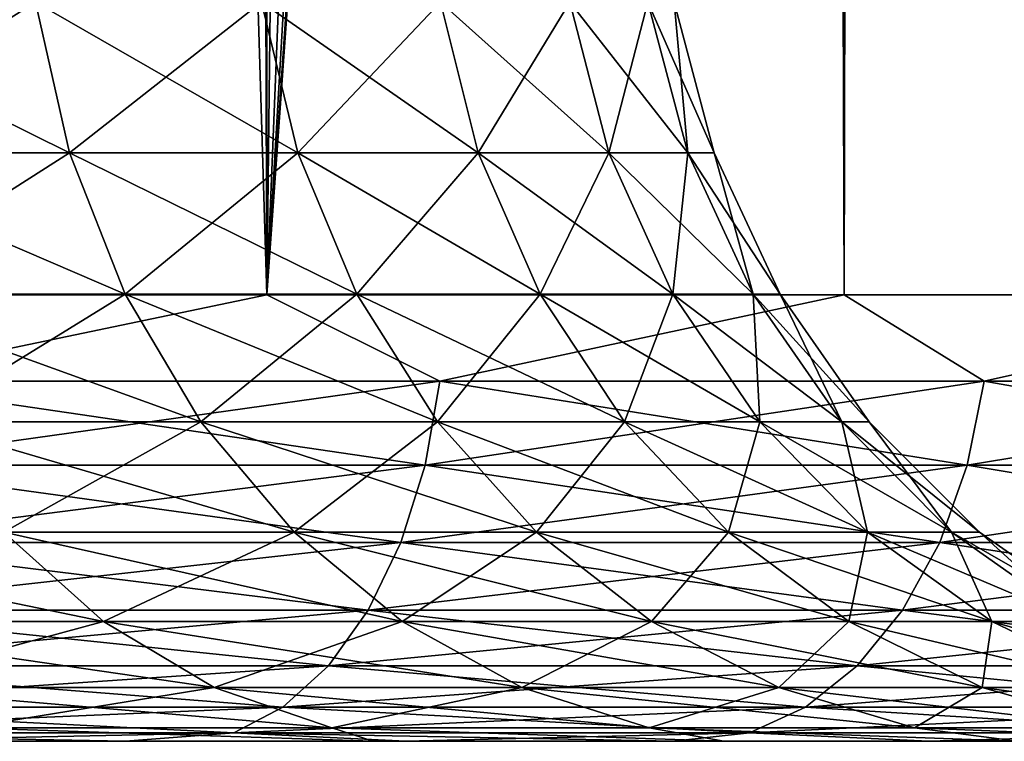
# Model space of a CAD drawing. Extents: x -265 to 265, y 0 to 427.
# Tile 27 of 256: x -242.14 to -239.93, y 0 to 1.62. Entities that reach past the tile are written whole.
import ezdxf

# ---------------------------------------------------------------- set-up
doc = ezdxf.new("R2010")
doc.units = 0
doc.header["$LTSCALE"] = 65.185185
for name, color, linetype in [('33', 7, 'CONTINUOUS'), ('35', 7, 'CONTINUOUS'), ('36', 7, 'CONTINUOUS'), ('37', 7, 'CONTINUOUS'), ('38', 7, 'CONTINUOUS'), ('62', 7, 'CONTINUOUS'), ('63', 7, 'CONTINUOUS')]:
    doc.layers.add(name, color=color, linetype=linetype)

msp = doc.modelspace()

# ---------------------------------------------------------------- linework, layer by layer
at = {"layer": '33', "color": 7, "linetype": 'CONTINUOUS'}
for points in [[(-241.8986, 0, 11.4178), (-242.5515, 0, 11.8541), (-242.2454, 0, 8.2193), (-241.8986, 0, 11.4178)], [(-242.5515, 0, -11.8541), (-241.8986, 0, -11.4178), (-242.2454, 0, -8.2193), (-242.5515, 0, -11.8541)], [(-241.3437, 0, 7.2635), (-241.8986, 0, 11.4178), (-242.2454, 0, 8.2193), (-241.3437, 0, 7.2635)], [(-242.2454, 0, -8.2193), (-241.8986, 0, -11.4178), (-241.3437, 0, -7.2635), (-242.2454, 0, -8.2193)], [(-241.2711, 0, 10.9456), (-241.8986, 0, 11.4178), (-241.3437, 0, 7.2635), (-241.2711, 0, 10.9456)], [(-241.8986, 0, -11.4178), (-241.2711, 0, -10.9456), (-241.3437, 0, -7.2635), (-241.8986, 0, -11.4178)], [(-240.559, 0, 6.2094), (-241.2711, 0, 10.9456), (-241.3437, 0, 7.2635), (-240.559, 0, 6.2094)], [(-241.2711, 0, -10.9456), (-240.6711, 0, -10.439), (-241.3437, 0, -7.2635), (-241.2711, 0, -10.9456)], [(-241.3437, 0, -7.2635), (-240.6711, 0, -10.439), (-240.559, 0, -6.2094), (-241.3437, 0, -7.2635)], [(-240.6711, 0, 10.439), (-241.2711, 0, 10.9456), (-240.559, 0, 6.2094), (-240.6711, 0, 10.439)], [(-240.1005, 0, 9.8995), (-240.6711, 0, 10.439), (-240.559, 0, 6.2094), (-240.1005, 0, 9.8995)], [(-240.6711, 0, -10.439), (-240.1005, 0, -9.8995), (-240.559, 0, -6.2094), (-240.6711, 0, -10.439)], [(-239.9019, 0, 5.0714), (-240.1005, 0, 9.8995), (-240.559, 0, 6.2094), (-239.9019, 0, 5.0714)], [(-240.559, 0, -6.2094), (-240.1005, 0, -9.8995), (-239.9019, 0, -5.0714), (-240.559, 0, -6.2094)], [(-239.561, 0, 9.3288), (-240.1005, 0, 9.8995), (-239.9019, 0, 5.0714), (-239.561, 0, 9.3288)], [(-240.1005, 0, -9.8995), (-239.561, 0, -9.3288), (-239.9019, 0, -5.0714), (-240.1005, 0, -9.8995)]]:
    msp.add_3dface(points, dxfattribs=at)
at = {"layer": '35', "color": 7, "linetype": 'CONTINUOUS'}
for points in [[(-242.9739, 1, 13.2527), (-241.5822, 1, 12.4153), (-242.9739, 419, 13.2527), (-242.9739, 1, 13.2527)], [(-242.9739, 419, 13.2527), (-241.5822, 1, 12.4153), (-241.5822, 419, 12.4153), (-242.9739, 419, 13.2527)], [(-241.5822, 1, 12.4153), (-240.2892, 1, 11.4324), (-241.5822, 419, 12.4153), (-241.5822, 1, 12.4153)], [(-241.5822, 419, 12.4153), (-240.2892, 1, 11.4324), (-240.2892, 419, 11.4324), (-241.5822, 419, 12.4153)], [(-240.2892, 1, 11.4324), (-239.1101, 1, 10.3155), (-240.2892, 419, 11.4324), (-240.2892, 1, 11.4324)], [(-240.2892, 419, 11.4324), (-239.1101, 1, 10.3155), (-239.1101, 419, 10.3155), (-240.2892, 419, 11.4324)]]:
    msp.add_3dface(points, dxfattribs=at)
at = {"layer": '36', "color": 7, "linetype": 'CONTINUOUS'}
for points in [[(-239.1101, 419, -10.3155), (-239.1101, 1, -10.3155), (-240.25, 20, -11.399), (-239.1101, 419, -10.3155)], [(-240.25, 20, -11.399), (-240.2892, 1, -11.4324), (-240.2912, 19.1048, -11.4341), (-240.25, 20, -11.399)], [(-240.2892, 1, -11.4324), (-240.25, 20, -11.399), (-239.1101, 1, -10.3155), (-240.2892, 1, -11.4324)], [(-240.2892, 1, -11.4324), (-241.5822, 1, -12.4153), (-240.2912, 19.1048, -11.4341), (-240.2892, 1, -11.4324)], [(-240.2912, 19.1048, -11.4341), (-241.5822, 1, -12.4153), (-240.4178, 18.199, -11.5404), (-240.2912, 19.1048, -11.4341)], [(-240.4178, 18.199, -11.5404), (-241.5822, 1, -12.4153), (-240.6385, 17.275, -11.7202), (-240.4178, 18.199, -11.5404)], [(-240.6385, 17.275, -11.7202), (-241.5822, 1, -12.4153), (-240.9666, 16.3313, -11.9749), (-240.6385, 17.275, -11.7202)], [(-240.9666, 16.3313, -11.9749), (-241.5822, 1, -12.4153), (-241.4151, 15.3781, -12.3004), (-240.9666, 16.3313, -11.9749)], [(-241.4151, 15.3781, -12.3004), (-241.5822, 1, -12.4153), (-241.9903, 14.4406, -12.6824), (-241.4151, 15.3781, -12.3004)], [(-241.5822, 1, -12.4153), (-242.9739, 1, -13.2527), (-241.9903, 14.4406, -12.6824), (-241.5822, 1, -12.4153)], [(-241.9903, 14.4406, -12.6824), (-242.9739, 1, -13.2527), (-242.6833, 13.5557, -13.0945), (-241.9903, 14.4406, -12.6824)]]:
    msp.add_3dface(points, dxfattribs=at)
at = {"layer": '37', "color": 7, "linetype": 'CONTINUOUS'}
for points in [[(-241.5822, 1, 12.4153), (-242.9739, 1, 13.2527), (-242.5095, 0.8061, 12.9739), (-241.5822, 1, 12.4153)], [(-241.5822, 1, 12.4153), (-242.5095, 0.8061, 12.9739), (-241.1944, 0.8061, 12.1199), (-241.5822, 1, 12.4153)], [(-240.2892, 1, 11.4324), (-241.5822, 1, 12.4153), (-241.1944, 0.8061, 12.1199), (-240.2892, 1, 11.4324)], [(-240.2892, 1, 11.4324), (-241.1944, 0.8061, 12.1199), (-239.9757, 0.8061, 11.1331), (-240.2892, 1, 11.4324)], [(-239.1101, 1, 10.3155), (-240.2892, 1, 11.4324), (-239.9757, 0.8061, 11.1331), (-239.1101, 1, 10.3155)], [(-239.1101, 1, 10.3155), (-239.9757, 0.8061, 11.1331), (-238.8669, 0.8061, 10.0243), (-239.1101, 1, 10.3155)], [(-242.5379, 0.6182, 12.9248), (-241.2277, 0.6182, 12.074), (-242.5095, 0.8061, 12.9739), (-242.5379, 0.6182, 12.9248)], [(-242.5095, 0.8061, 12.9739), (-241.2277, 0.6182, 12.074), (-241.1944, 0.8061, 12.1199), (-242.5095, 0.8061, 12.9739)], [(-241.2277, 0.6182, 12.074), (-240.0137, 0.6182, 11.0909), (-241.1944, 0.8061, 12.1199), (-241.2277, 0.6182, 12.074)], [(-241.1944, 0.8061, 12.1199), (-240.0137, 0.6182, 11.0909), (-239.9757, 0.8061, 11.1331), (-241.1944, 0.8061, 12.1199)], [(-240.0137, 0.6182, 11.0909), (-238.9091, 0.6182, 9.9863), (-239.9757, 0.8061, 11.1331), (-240.0137, 0.6182, 11.0909)], [(-239.9757, 0.8061, 11.1331), (-238.9091, 0.6182, 9.9863), (-238.8669, 0.8061, 10.0243), (-239.9757, 0.8061, 11.1331)], [(-242.584, 0.4451, 12.8448), (-241.282, 0.4451, 11.9993), (-242.5379, 0.6182, 12.9248), (-242.584, 0.4451, 12.8448)], [(-242.5379, 0.6182, 12.9248), (-241.282, 0.4451, 11.9993), (-241.2277, 0.6182, 12.074), (-242.5379, 0.6182, 12.9248)], [(-241.282, 0.4451, 11.9993), (-240.0755, 0.4451, 11.0223), (-241.2277, 0.6182, 12.074), (-241.282, 0.4451, 11.9993)], [(-241.2277, 0.6182, 12.074), (-240.0755, 0.4451, 11.0223), (-240.0137, 0.6182, 11.0909), (-241.2277, 0.6182, 12.074)], [(-240.0755, 0.4451, 11.0223), (-238.9777, 0.4451, 9.9245), (-240.0137, 0.6182, 11.0909), (-240.0755, 0.4451, 11.0223)], [(-240.0137, 0.6182, 11.0909), (-238.9777, 0.4451, 9.9245), (-238.9091, 0.6182, 9.9863), (-240.0137, 0.6182, 11.0909)], [(-242.6462, 0.2933, 12.7371), (-241.3551, 0.2933, 11.8986), (-242.584, 0.4451, 12.8448), (-242.6462, 0.2933, 12.7371)], [(-242.584, 0.4451, 12.8448), (-241.3551, 0.2933, 11.8986), (-241.282, 0.4451, 11.9993), (-242.584, 0.4451, 12.8448)], [(-241.3551, 0.2933, 11.8986), (-240.1587, 0.2933, 10.9298), (-241.282, 0.4451, 11.9993), (-241.3551, 0.2933, 11.8986)], [(-241.282, 0.4451, 11.9993), (-240.1587, 0.2933, 10.9298), (-240.0755, 0.4451, 11.0223), (-241.282, 0.4451, 11.9993)], [(-240.1587, 0.2933, 10.9298), (-239.0702, 0.2933, 9.8413), (-240.0755, 0.4451, 11.0223), (-240.1587, 0.2933, 10.9298)], [(-240.0755, 0.4451, 11.0223), (-239.0702, 0.2933, 9.8413), (-238.9777, 0.4451, 9.9245), (-240.0755, 0.4451, 11.0223)], [(-242.7221, 0.1687, 12.6058), (-241.4443, 0.1687, 11.776), (-242.6462, 0.2933, 12.7371), (-242.7221, 0.1687, 12.6058)], [(-242.6462, 0.2933, 12.7371), (-241.4443, 0.1687, 11.776), (-241.3551, 0.2933, 11.8986), (-242.6462, 0.2933, 12.7371)], [(-241.4443, 0.1687, 11.776), (-240.2602, 0.1687, 10.8171), (-241.3551, 0.2933, 11.8986), (-241.4443, 0.1687, 11.776)], [(-241.3551, 0.2933, 11.8986), (-240.2602, 0.1687, 10.8171), (-240.1587, 0.2933, 10.9298), (-241.3551, 0.2933, 11.8986)], [(-240.2602, 0.1687, 10.8171), (-239.1829, 0.1687, 9.7398), (-240.1587, 0.2933, 10.9298), (-240.2602, 0.1687, 10.8171)], [(-240.1587, 0.2933, 10.9298), (-239.1829, 0.1687, 9.7398), (-239.0702, 0.2933, 9.8413), (-240.1587, 0.2933, 10.9298)], [(-242.8086, 0.0762, 12.4559), (-241.546, 0.0762, 11.636), (-242.7221, 0.1687, 12.6058), (-242.8086, 0.0762, 12.4559)], [(-242.7221, 0.1687, 12.6058), (-241.546, 0.0762, 11.636), (-241.4443, 0.1687, 11.776), (-242.7221, 0.1687, 12.6058)], [(-241.546, 0.0762, 11.636), (-240.376, 0.0762, 10.6886), (-241.4443, 0.1687, 11.776), (-241.546, 0.0762, 11.636)], [(-241.4443, 0.1687, 11.776), (-240.376, 0.0762, 10.6886), (-240.2602, 0.1687, 10.8171), (-241.4443, 0.1687, 11.776)], [(-240.376, 0.0762, 10.6886), (-239.3114, 0.0762, 9.624), (-240.2602, 0.1687, 10.8171), (-240.376, 0.0762, 10.6886)], [(-240.2602, 0.1687, 10.8171), (-239.3114, 0.0762, 9.624), (-239.1829, 0.1687, 9.7398), (-240.2602, 0.1687, 10.8171)], [(-242.9025, 0.0192, 12.2933), (-241.6563, 0.0192, 11.4841), (-242.8086, 0.0762, 12.4559), (-242.9025, 0.0192, 12.2933)], [(-242.8086, 0.0762, 12.4559), (-241.6563, 0.0192, 11.4841), (-241.546, 0.0762, 11.636), (-242.8086, 0.0762, 12.4559)], [(-241.6563, 0.0192, 11.4841), (-240.5016, 0.0192, 10.549), (-241.546, 0.0762, 11.636), (-241.6563, 0.0192, 11.4841)], [(-241.546, 0.0762, 11.636), (-240.5016, 0.0192, 10.549), (-240.376, 0.0762, 10.6886), (-241.546, 0.0762, 11.636)], [(-240.5016, 0.0192, 10.549), (-239.451, 0.0192, 9.4984), (-240.376, 0.0762, 10.6886), (-240.5016, 0.0192, 10.549)], [(-240.376, 0.0762, 10.6886), (-239.451, 0.0192, 9.4984), (-239.3114, 0.0762, 9.624), (-240.376, 0.0762, 10.6886)], [(-242.5515, 0, 11.8541), (-241.8986, 0, 11.4178), (-242.9025, 0.0192, 12.2933), (-242.5515, 0, 11.8541)], [(-242.9025, 0.0192, 12.2933), (-241.8986, 0, 11.4178), (-241.6563, 0.0192, 11.4841), (-242.9025, 0.0192, 12.2933)], [(-241.8986, 0, 11.4178), (-241.2711, 0, 10.9456), (-241.6563, 0.0192, 11.4841), (-241.8986, 0, 11.4178)], [(-241.2711, 0, 10.9456), (-240.6711, 0, 10.439), (-241.6563, 0.0192, 11.4841), (-241.2711, 0, 10.9456)], [(-241.6563, 0.0192, 11.4841), (-240.6711, 0, 10.439), (-240.5016, 0.0192, 10.549), (-241.6563, 0.0192, 11.4841)], [(-240.6711, 0, 10.439), (-240.1005, 0, 9.8995), (-240.5016, 0.0192, 10.549), (-240.6711, 0, 10.439)], [(-240.5016, 0.0192, 10.549), (-240.1005, 0, 9.8995), (-239.451, 0.0192, 9.4984), (-240.5016, 0.0192, 10.549)], [(-240.1005, 0, 9.8995), (-239.561, 0, 9.3288), (-239.451, 0.0192, 9.4984), (-240.1005, 0, 9.8995)]]:
    msp.add_3dface(points, dxfattribs=at)
at = {"layer": '38', "color": 7, "linetype": 'CONTINUOUS'}
for points in [[(-242.9739, 1, -13.2527), (-241.5822, 1, -12.4153), (-242.5095, 0.8061, -12.9739), (-242.9739, 1, -13.2527)], [(-241.5822, 1, -12.4153), (-241.1944, 0.8061, -12.1199), (-242.5095, 0.8061, -12.9739), (-241.5822, 1, -12.4153)], [(-241.5822, 1, -12.4153), (-240.2892, 1, -11.4324), (-241.1944, 0.8061, -12.1199), (-241.5822, 1, -12.4153)], [(-240.2892, 1, -11.4324), (-239.9757, 0.8061, -11.1331), (-241.1944, 0.8061, -12.1199), (-240.2892, 1, -11.4324)], [(-240.2892, 1, -11.4324), (-239.1101, 1, -10.3155), (-239.9757, 0.8061, -11.1331), (-240.2892, 1, -11.4324)], [(-239.1101, 1, -10.3155), (-238.8669, 0.8061, -10.0243), (-239.9757, 0.8061, -11.1331), (-239.1101, 1, -10.3155)], [(-241.2277, 0.6182, -12.074), (-242.5379, 0.6182, -12.9248), (-241.1944, 0.8061, -12.1199), (-241.2277, 0.6182, -12.074)], [(-241.1944, 0.8061, -12.1199), (-242.5379, 0.6182, -12.9248), (-242.5095, 0.8061, -12.9739), (-241.1944, 0.8061, -12.1199)], [(-240.0137, 0.6182, -11.0909), (-241.2277, 0.6182, -12.074), (-239.9757, 0.8061, -11.1331), (-240.0137, 0.6182, -11.0909)], [(-239.9757, 0.8061, -11.1331), (-241.2277, 0.6182, -12.074), (-241.1944, 0.8061, -12.1199), (-239.9757, 0.8061, -11.1331)], [(-238.9091, 0.6182, -9.9863), (-240.0137, 0.6182, -11.0909), (-238.8669, 0.8061, -10.0243), (-238.9091, 0.6182, -9.9863)], [(-238.8669, 0.8061, -10.0243), (-240.0137, 0.6182, -11.0909), (-239.9757, 0.8061, -11.1331), (-238.8669, 0.8061, -10.0243)], [(-241.282, 0.4451, -11.9993), (-242.584, 0.4451, -12.8448), (-241.2277, 0.6182, -12.074), (-241.282, 0.4451, -11.9993)], [(-241.2277, 0.6182, -12.074), (-242.584, 0.4451, -12.8448), (-242.5379, 0.6182, -12.9248), (-241.2277, 0.6182, -12.074)], [(-240.0755, 0.4451, -11.0223), (-241.282, 0.4451, -11.9993), (-240.0137, 0.6182, -11.0909), (-240.0755, 0.4451, -11.0223)], [(-240.0137, 0.6182, -11.0909), (-241.282, 0.4451, -11.9993), (-241.2277, 0.6182, -12.074), (-240.0137, 0.6182, -11.0909)], [(-238.9777, 0.4451, -9.9245), (-240.0755, 0.4451, -11.0223), (-238.9091, 0.6182, -9.9863), (-238.9777, 0.4451, -9.9245)], [(-238.9091, 0.6182, -9.9863), (-240.0755, 0.4451, -11.0223), (-240.0137, 0.6182, -11.0909), (-238.9091, 0.6182, -9.9863)], [(-241.3551, 0.2933, -11.8986), (-242.6462, 0.2933, -12.7371), (-241.282, 0.4451, -11.9993), (-241.3551, 0.2933, -11.8986)], [(-241.282, 0.4451, -11.9993), (-242.6462, 0.2933, -12.7371), (-242.584, 0.4451, -12.8448), (-241.282, 0.4451, -11.9993)], [(-240.1587, 0.2933, -10.9298), (-241.3551, 0.2933, -11.8986), (-240.0755, 0.4451, -11.0223), (-240.1587, 0.2933, -10.9298)], [(-240.0755, 0.4451, -11.0223), (-241.3551, 0.2933, -11.8986), (-241.282, 0.4451, -11.9993), (-240.0755, 0.4451, -11.0223)], [(-239.0702, 0.2933, -9.8413), (-240.1587, 0.2933, -10.9298), (-238.9777, 0.4451, -9.9245), (-239.0702, 0.2933, -9.8413)], [(-238.9777, 0.4451, -9.9245), (-240.1587, 0.2933, -10.9298), (-240.0755, 0.4451, -11.0223), (-238.9777, 0.4451, -9.9245)], [(-241.4443, 0.1687, -11.776), (-242.7221, 0.1687, -12.6058), (-241.3551, 0.2933, -11.8986), (-241.4443, 0.1687, -11.776)], [(-241.3551, 0.2933, -11.8986), (-242.7221, 0.1687, -12.6058), (-242.6462, 0.2933, -12.7371), (-241.3551, 0.2933, -11.8986)], [(-240.2602, 0.1687, -10.8171), (-241.4443, 0.1687, -11.776), (-240.1587, 0.2933, -10.9298), (-240.2602, 0.1687, -10.8171)], [(-240.1587, 0.2933, -10.9298), (-241.4443, 0.1687, -11.776), (-241.3551, 0.2933, -11.8986), (-240.1587, 0.2933, -10.9298)], [(-239.1829, 0.1687, -9.7398), (-240.2602, 0.1687, -10.8171), (-239.0702, 0.2933, -9.8413), (-239.1829, 0.1687, -9.7398)], [(-239.0702, 0.2933, -9.8413), (-240.2602, 0.1687, -10.8171), (-240.1587, 0.2933, -10.9298), (-239.0702, 0.2933, -9.8413)], [(-241.546, 0.0762, -11.636), (-242.8086, 0.0762, -12.4559), (-241.4443, 0.1687, -11.776), (-241.546, 0.0762, -11.636)], [(-241.4443, 0.1687, -11.776), (-242.8086, 0.0762, -12.4559), (-242.7221, 0.1687, -12.6058), (-241.4443, 0.1687, -11.776)], [(-240.376, 0.0762, -10.6886), (-241.546, 0.0762, -11.636), (-240.2602, 0.1687, -10.8171), (-240.376, 0.0762, -10.6886)], [(-240.2602, 0.1687, -10.8171), (-241.546, 0.0762, -11.636), (-241.4443, 0.1687, -11.776), (-240.2602, 0.1687, -10.8171)], [(-239.3114, 0.0762, -9.624), (-240.376, 0.0762, -10.6886), (-239.1829, 0.1687, -9.7398), (-239.3114, 0.0762, -9.624)], [(-239.1829, 0.1687, -9.7398), (-240.376, 0.0762, -10.6886), (-240.2602, 0.1687, -10.8171), (-239.1829, 0.1687, -9.7398)], [(-241.6563, 0.0192, -11.4841), (-242.9025, 0.0192, -12.2933), (-241.546, 0.0762, -11.636), (-241.6563, 0.0192, -11.4841)], [(-241.546, 0.0762, -11.636), (-242.9025, 0.0192, -12.2933), (-242.8086, 0.0762, -12.4559), (-241.546, 0.0762, -11.636)], [(-240.5016, 0.0192, -10.549), (-241.6563, 0.0192, -11.4841), (-240.376, 0.0762, -10.6886), (-240.5016, 0.0192, -10.549)], [(-240.376, 0.0762, -10.6886), (-241.6563, 0.0192, -11.4841), (-241.546, 0.0762, -11.636), (-240.376, 0.0762, -10.6886)], [(-239.451, 0.0192, -9.4984), (-240.5016, 0.0192, -10.549), (-239.3114, 0.0762, -9.624), (-239.451, 0.0192, -9.4984)], [(-239.3114, 0.0762, -9.624), (-240.5016, 0.0192, -10.549), (-240.376, 0.0762, -10.6886), (-239.3114, 0.0762, -9.624)], [(-241.6563, 0.0192, -11.4841), (-242.5515, 0, -11.8541), (-242.9025, 0.0192, -12.2933), (-241.6563, 0.0192, -11.4841)], [(-241.8986, 0, -11.4178), (-242.5515, 0, -11.8541), (-241.6563, 0.0192, -11.4841), (-241.8986, 0, -11.4178)], [(-241.2711, 0, -10.9456), (-241.8986, 0, -11.4178), (-241.6563, 0.0192, -11.4841), (-241.2711, 0, -10.9456)], [(-240.5016, 0.0192, -10.549), (-241.2711, 0, -10.9456), (-241.6563, 0.0192, -11.4841), (-240.5016, 0.0192, -10.549)], [(-240.6711, 0, -10.439), (-241.2711, 0, -10.9456), (-240.5016, 0.0192, -10.549), (-240.6711, 0, -10.439)], [(-240.1005, 0, -9.8995), (-240.6711, 0, -10.439), (-240.5016, 0.0192, -10.549), (-240.1005, 0, -9.8995)], [(-239.451, 0.0192, -9.4984), (-240.1005, 0, -9.8995), (-240.5016, 0.0192, -10.549), (-239.451, 0.0192, -9.4984)], [(-239.561, 0, -9.3288), (-240.1005, 0, -9.8995), (-239.451, 0.0192, -9.4984), (-239.561, 0, -9.3288)]]:
    msp.add_3dface(points, dxfattribs=at)
at = {"layer": '62', "color": 7, "linetype": 'CONTINUOUS'}
for points in [[(-242.6352, 1.3179, -5.8732), (-242.0239, 1.3179, -5.0117), (-242.7055, 1.6551, -5.8171), (-242.6352, 1.3179, -5.8732)], [(-242.7055, 1.6551, -5.8171), (-242.0239, 1.3179, -5.0117), (-242.1001, 1.6551, -4.9638), (-242.7055, 1.6551, -5.8171)], [(-242.0239, 1.3179, -5.0117), (-241.513, 1.3179, -4.0871), (-242.1001, 1.6551, -4.9638), (-242.0239, 1.3179, -5.0117)], [(-242.1001, 1.6551, -4.9638), (-241.513, 1.3179, -4.0871), (-241.594, 1.6551, -4.0481), (-242.1001, 1.6551, -4.9638)], [(-241.513, 1.3179, -4.0871), (-241.1087, 1.3179, -3.1112), (-241.594, 1.6551, -4.0481), (-241.513, 1.3179, -4.0871)], [(-241.594, 1.6551, -4.0481), (-241.1087, 1.3179, -3.1112), (-241.1936, 1.6551, -3.0815), (-241.594, 1.6551, -4.0481)], [(-241.1087, 1.3179, -3.1112), (-240.8163, 1.3179, -2.0961), (-241.1936, 1.6551, -3.0815), (-241.1087, 1.3179, -3.1112)], [(-241.1936, 1.6551, -3.0815), (-240.8163, 1.3179, -2.0961), (-240.904, 1.6551, -2.0761), (-241.1936, 1.6551, -3.0815)], [(-240.8163, 1.3179, -2.0961), (-240.6393, 1.3179, -1.0547), (-240.904, 1.6551, -2.0761), (-240.8163, 1.3179, -2.0961)], [(-240.904, 1.6551, -2.0761), (-240.6393, 1.3179, -1.0547), (-240.7287, 1.6551, -1.0446), (-240.904, 1.6551, -2.0761)], [(-240.6393, 1.3179, -1.0547), (-240.5801, 1.3179), (-240.7287, 1.6551, -1.0446), (-240.6393, 1.3179, -1.0547)], [(-240.7287, 1.6551, -1.0446), (-240.5801, 1.3179), (-240.67, 1.6551), (-240.7287, 1.6551, -1.0446)], [(-242.5202, 1.0015, -5.965), (-241.8993, 1.0015, -5.09), (-242.6352, 1.3179, -5.8732), (-242.5202, 1.0015, -5.965)], [(-242.6352, 1.3179, -5.8732), (-241.8993, 1.0015, -5.09), (-242.0239, 1.3179, -5.0117), (-242.6352, 1.3179, -5.8732)], [(-241.8993, 1.0015, -5.09), (-241.3804, 1.0015, -4.151), (-242.0239, 1.3179, -5.0117), (-241.8993, 1.0015, -5.09)], [(-242.0239, 1.3179, -5.0117), (-241.3804, 1.0015, -4.151), (-241.513, 1.3179, -4.0871), (-242.0239, 1.3179, -5.0117)], [(-241.3804, 1.0015, -4.151), (-240.9698, 1.0015, -3.1598), (-241.513, 1.3179, -4.0871), (-241.3804, 1.0015, -4.151)], [(-241.513, 1.3179, -4.0871), (-240.9698, 1.0015, -3.1598), (-241.1087, 1.3179, -3.1112), (-241.513, 1.3179, -4.0871)], [(-240.9698, 1.0015, -3.1598), (-240.6728, 1.0015, -2.1289), (-241.1087, 1.3179, -3.1112), (-240.9698, 1.0015, -3.1598)], [(-241.1087, 1.3179, -3.1112), (-240.6728, 1.0015, -2.1289), (-240.8163, 1.3179, -2.0961), (-241.1087, 1.3179, -3.1112)], [(-240.6728, 1.0015, -2.1289), (-240.4931, 1.0015, -1.0712), (-240.8163, 1.3179, -2.0961), (-240.6728, 1.0015, -2.1289)], [(-240.8163, 1.3179, -2.0961), (-240.4931, 1.0015, -1.0712), (-240.6393, 1.3179, -1.0547), (-240.8163, 1.3179, -2.0961)], [(-240.4931, 1.0015, -1.0712), (-240.4329, 1.0015), (-240.6393, 1.3179, -1.0547), (-240.4931, 1.0015, -1.0712)], [(-240.6393, 1.3179, -1.0547), (-240.4329, 1.0015), (-240.5801, 1.3179), (-240.6393, 1.3179, -1.0547)], [(-242.3638, 0.7155, -6.0896), (-241.73, 0.7155, -5.1964), (-242.5202, 1.0015, -5.965), (-242.3638, 0.7155, -6.0896)], [(-242.5202, 1.0015, -5.965), (-241.73, 0.7155, -5.1964), (-241.8993, 1.0015, -5.09), (-242.5202, 1.0015, -5.965)], [(-241.73, 0.7155, -5.1964), (-241.2002, 0.7155, -4.2377), (-241.8993, 1.0015, -5.09), (-241.73, 0.7155, -5.1964)], [(-241.8993, 1.0015, -5.09), (-241.2002, 0.7155, -4.2377), (-241.3804, 1.0015, -4.151), (-241.8993, 1.0015, -5.09)], [(-241.2002, 0.7155, -4.2377), (-240.7811, 0.7155, -3.2258), (-241.3804, 1.0015, -4.151), (-241.2002, 0.7155, -4.2377)], [(-241.3804, 1.0015, -4.151), (-240.7811, 0.7155, -3.2258), (-240.9698, 1.0015, -3.1598), (-241.3804, 1.0015, -4.151)], [(-240.7811, 0.7155, -3.2258), (-240.4779, 0.7155, -2.1734), (-240.9698, 1.0015, -3.1598), (-240.7811, 0.7155, -3.2258)], [(-240.9698, 1.0015, -3.1598), (-240.4779, 0.7155, -2.1734), (-240.6728, 1.0015, -2.1289), (-240.9698, 1.0015, -3.1598)], [(-240.4779, 0.7155, -2.1734), (-240.2944, 0.7155, -1.0936), (-240.6728, 1.0015, -2.1289), (-240.4779, 0.7155, -2.1734)], [(-240.6728, 1.0015, -2.1289), (-240.2944, 0.7155, -1.0936), (-240.4931, 1.0015, -1.0712), (-240.6728, 1.0015, -2.1289)], [(-240.2944, 0.7155, -1.0936), (-240.233, 0.7155), (-240.4931, 1.0015, -1.0712), (-240.2944, 0.7155, -1.0936)], [(-240.4931, 1.0015, -1.0712), (-240.233, 0.7155), (-240.4329, 1.0015), (-240.4931, 1.0015, -1.0712)], [(-242.171, 0.4686, -6.2434), (-241.5212, 0.4686, -5.3276), (-242.3638, 0.7155, -6.0896), (-242.171, 0.4686, -6.2434)], [(-242.3638, 0.7155, -6.0896), (-241.5212, 0.4686, -5.3276), (-241.73, 0.7155, -5.1964), (-242.3638, 0.7155, -6.0896)], [(-241.5212, 0.4686, -5.3276), (-240.978, 0.4686, -4.3447), (-241.73, 0.7155, -5.1964), (-241.5212, 0.4686, -5.3276)], [(-241.73, 0.7155, -5.1964), (-240.978, 0.4686, -4.3447), (-241.2002, 0.7155, -4.2377), (-241.73, 0.7155, -5.1964)], [(-240.978, 0.4686, -4.3447), (-240.5483, 0.4686, -3.3073), (-241.2002, 0.7155, -4.2377), (-240.978, 0.4686, -4.3447)], [(-241.2002, 0.7155, -4.2377), (-240.5483, 0.4686, -3.3073), (-240.7811, 0.7155, -3.2258), (-241.2002, 0.7155, -4.2377)], [(-240.5483, 0.4686, -3.3073), (-240.2374, 0.4686, -2.2282), (-240.7811, 0.7155, -3.2258), (-240.5483, 0.4686, -3.3073)], [(-240.7811, 0.7155, -3.2258), (-240.2374, 0.4686, -2.2282), (-240.4779, 0.7155, -2.1734), (-240.7811, 0.7155, -3.2258)], [(-240.2374, 0.4686, -2.2282), (-240.0493, 0.4686, -1.1212), (-240.4779, 0.7155, -2.1734), (-240.2374, 0.4686, -2.2282)], [(-240.4779, 0.7155, -2.1734), (-240.0493, 0.4686, -1.1212), (-240.2944, 0.7155, -1.0936), (-240.4779, 0.7155, -2.1734)], [(-240.0493, 0.4686, -1.1212), (-239.9864, 0.4686), (-240.2944, 0.7155, -1.0936), (-240.0493, 0.4686, -1.1212)], [(-240.2944, 0.7155, -1.0936), (-239.9864, 0.4686), (-240.233, 0.7155), (-240.2944, 0.7155, -1.0936)], [(-242.7172, 0.2683, -7.2828), (-241.9476, 0.2683, -6.4216), (-242.9193, 0.4686, -7.0807), (-242.7172, 0.2683, -7.2828)], [(-242.9193, 0.4686, -7.0807), (-241.9476, 0.2683, -6.4216), (-242.171, 0.4686, -6.2434), (-242.9193, 0.4686, -7.0807)], [(-241.9476, 0.2683, -6.4216), (-241.2793, 0.2683, -5.4796), (-242.171, 0.4686, -6.2434), (-241.9476, 0.2683, -6.4216)], [(-242.171, 0.4686, -6.2434), (-241.2793, 0.2683, -5.4796), (-241.5212, 0.4686, -5.3276), (-242.171, 0.4686, -6.2434)], [(-241.2793, 0.2683, -5.4796), (-240.7206, 0.2683, -4.4687), (-241.5212, 0.4686, -5.3276), (-241.2793, 0.2683, -5.4796)], [(-241.5212, 0.4686, -5.3276), (-240.7206, 0.2683, -4.4687), (-240.978, 0.4686, -4.3447), (-241.5212, 0.4686, -5.3276)], [(-240.7206, 0.2683, -4.4687), (-240.2786, 0.2683, -3.4017), (-240.978, 0.4686, -4.3447), (-240.7206, 0.2683, -4.4687)], [(-240.978, 0.4686, -4.3447), (-240.2786, 0.2683, -3.4017), (-240.5483, 0.4686, -3.3073), (-240.978, 0.4686, -4.3447)], [(-240.2786, 0.2683, -3.4017), (-239.9588, 0.2683, -2.2918), (-240.5483, 0.4686, -3.3073), (-240.2786, 0.2683, -3.4017)], [(-240.5483, 0.4686, -3.3073), (-239.9588, 0.2683, -2.2918), (-240.2374, 0.4686, -2.2282), (-240.5483, 0.4686, -3.3073)], [(-239.9588, 0.2683, -2.2918), (-239.7654, 0.2683, -1.1532), (-240.2374, 0.4686, -2.2282), (-239.9588, 0.2683, -2.2918)], [(-240.2374, 0.4686, -2.2282), (-239.7654, 0.2683, -1.1532), (-240.0493, 0.4686, -1.1212), (-240.2374, 0.4686, -2.2282)], [(-239.7654, 0.2683, -1.1532), (-239.7006, 0.2683), (-240.0493, 0.4686, -1.1212), (-239.7654, 0.2683, -1.1532)], [(-240.0493, 0.4686, -1.1212), (-239.7006, 0.2683), (-239.9864, 0.4686), (-240.0493, 0.4686, -1.1212)], [(-242.4936, 0.1207, -7.5064), (-241.7004, 0.1207, -6.6187), (-242.7172, 0.2683, -7.2828), (-242.4936, 0.1207, -7.5064)], [(-242.7172, 0.2683, -7.2828), (-241.7004, 0.1207, -6.6187), (-241.9476, 0.2683, -6.4216), (-242.7172, 0.2683, -7.2828)], [(-241.7004, 0.1207, -6.6187), (-241.0115, 0.1207, -5.6479), (-241.9476, 0.2683, -6.4216), (-241.7004, 0.1207, -6.6187)], [(-241.9476, 0.2683, -6.4216), (-241.0115, 0.1207, -5.6479), (-241.2793, 0.2683, -5.4796), (-241.9476, 0.2683, -6.4216)], [(-241.0115, 0.1207, -5.6479), (-240.4356, 0.1207, -4.6059), (-241.2793, 0.2683, -5.4796), (-241.0115, 0.1207, -5.6479)], [(-241.2793, 0.2683, -5.4796), (-240.4356, 0.1207, -4.6059), (-240.7206, 0.2683, -4.4687), (-241.2793, 0.2683, -5.4796)], [(-240.4356, 0.1207, -4.6059), (-239.9801, 0.1207, -3.5061), (-240.7206, 0.2683, -4.4687), (-240.4356, 0.1207, -4.6059)], [(-240.7206, 0.2683, -4.4687), (-239.9801, 0.1207, -3.5061), (-240.2786, 0.2683, -3.4017), (-240.7206, 0.2683, -4.4687)], [(-239.9801, 0.1207, -3.5061), (-239.6505, 0.1207, -2.3622), (-240.2786, 0.2683, -3.4017), (-239.9801, 0.1207, -3.5061)], [(-240.2786, 0.2683, -3.4017), (-239.6505, 0.1207, -2.3622), (-239.9588, 0.2683, -2.2918), (-240.2786, 0.2683, -3.4017)], [(-239.6505, 0.1207, -2.3622), (-239.4511, 0.1207, -1.1886), (-239.9588, 0.2683, -2.2918), (-239.6505, 0.1207, -2.3622)], [(-239.9588, 0.2683, -2.2918), (-239.4511, 0.1207, -1.1886), (-239.7654, 0.2683, -1.1532), (-239.9588, 0.2683, -2.2918)], [(-242.2553, 0.0304, -7.7447), (-241.4368, 0.0304, -6.8289), (-242.4936, 0.1207, -7.5064), (-242.2553, 0.0304, -7.7447)], [(-242.4936, 0.1207, -7.5064), (-241.4368, 0.0304, -6.8289), (-241.7004, 0.1207, -6.6187), (-242.4936, 0.1207, -7.5064)], [(-241.4368, 0.0304, -6.8289), (-240.7261, 0.0304, -5.8272), (-241.7004, 0.1207, -6.6187), (-241.4368, 0.0304, -6.8289)], [(-241.7004, 0.1207, -6.6187), (-240.7261, 0.0304, -5.8272), (-241.0115, 0.1207, -5.6479), (-241.7004, 0.1207, -6.6187)], [(-240.7261, 0.0304, -5.8272), (-240.132, 0.0304, -4.7522), (-241.0115, 0.1207, -5.6479), (-240.7261, 0.0304, -5.8272)], [(-241.0115, 0.1207, -5.6479), (-240.132, 0.0304, -4.7522), (-240.4356, 0.1207, -4.6059), (-241.0115, 0.1207, -5.6479)], [(-240.132, 0.0304, -4.7522), (-239.6619, 0.0304, -3.6174), (-240.4356, 0.1207, -4.6059), (-240.132, 0.0304, -4.7522)], [(-240.4356, 0.1207, -4.6059), (-239.6619, 0.0304, -3.6174), (-239.9801, 0.1207, -3.5061), (-240.4356, 0.1207, -4.6059)], [(-239.6619, 0.0304, -3.6174), (-239.3219, 0.0304, -2.4372), (-239.9801, 0.1207, -3.5061), (-239.6619, 0.0304, -3.6174)], [(-239.9801, 0.1207, -3.5061), (-239.3219, 0.0304, -2.4372), (-239.6505, 0.1207, -2.3622), (-239.9801, 0.1207, -3.5061)], [(-242.2454, 0, -8.2193), (-241.3437, 0, -7.2635), (-242.2553, 0.0304, -7.7447), (-242.2454, 0, -8.2193)], [(-242.2553, 0.0304, -7.7447), (-241.3437, 0, -7.2635), (-241.4368, 0.0304, -6.8289), (-242.2553, 0.0304, -7.7447)], [(-241.3437, 0, -7.2635), (-240.559, 0, -6.2094), (-241.4368, 0.0304, -6.8289), (-241.3437, 0, -7.2635)], [(-241.4368, 0.0304, -6.8289), (-240.559, 0, -6.2094), (-240.7261, 0.0304, -5.8272), (-241.4368, 0.0304, -6.8289)], [(-240.559, 0, -6.2094), (-239.9019, 0, -5.0714), (-240.7261, 0.0304, -5.8272), (-240.559, 0, -6.2094)], [(-240.7261, 0.0304, -5.8272), (-239.9019, 0, -5.0714), (-240.132, 0.0304, -4.7522), (-240.7261, 0.0304, -5.8272)], [(-239.9019, 0, -5.0714), (-239.3814, 0, -3.8648), (-240.132, 0.0304, -4.7522), (-239.9019, 0, -5.0714)], [(-240.132, 0.0304, -4.7522), (-239.3814, 0, -3.8648), (-239.6619, 0.0304, -3.6174), (-240.132, 0.0304, -4.7522)]]:
    msp.add_3dface(points, dxfattribs=at)
at = {"layer": '63', "color": 7, "linetype": 'CONTINUOUS'}
for points in [[(-242.1001, 1.6551, 4.9638), (-242.6352, 1.3179, 5.8732), (-242.7055, 1.6551, 5.8171), (-242.1001, 1.6551, 4.9638)], [(-242.0239, 1.3179, 5.0117), (-242.6352, 1.3179, 5.8732), (-242.1001, 1.6551, 4.9638), (-242.0239, 1.3179, 5.0117)], [(-241.594, 1.6551, 4.0481), (-242.0239, 1.3179, 5.0117), (-242.1001, 1.6551, 4.9638), (-241.594, 1.6551, 4.0481)], [(-241.513, 1.3179, 4.0871), (-242.0239, 1.3179, 5.0117), (-241.594, 1.6551, 4.0481), (-241.513, 1.3179, 4.0871)], [(-241.1936, 1.6551, 3.0815), (-241.513, 1.3179, 4.0871), (-241.594, 1.6551, 4.0481), (-241.1936, 1.6551, 3.0815)], [(-241.1087, 1.3179, 3.1112), (-241.513, 1.3179, 4.0871), (-241.1936, 1.6551, 3.0815), (-241.1087, 1.3179, 3.1112)], [(-240.904, 1.6551, 2.0761), (-241.1087, 1.3179, 3.1112), (-241.1936, 1.6551, 3.0815), (-240.904, 1.6551, 2.0761)], [(-240.8163, 1.3179, 2.0961), (-241.1087, 1.3179, 3.1112), (-240.904, 1.6551, 2.0761), (-240.8163, 1.3179, 2.0961)], [(-240.7287, 1.6551, 1.0446), (-240.8163, 1.3179, 2.0961), (-240.904, 1.6551, 2.0761), (-240.7287, 1.6551, 1.0446)], [(-240.6393, 1.3179, 1.0547), (-240.8163, 1.3179, 2.0961), (-240.7287, 1.6551, 1.0446), (-240.6393, 1.3179, 1.0547)], [(-240.67, 1.6551), (-240.6393, 1.3179, 1.0547), (-240.7287, 1.6551, 1.0446), (-240.67, 1.6551)], [(-240.67, 1.6551), (-240.5801, 1.3179), (-240.6393, 1.3179, 1.0547), (-240.67, 1.6551)], [(-242.0239, 1.3179, 5.0117), (-242.5202, 1.0015, 5.965), (-242.6352, 1.3179, 5.8732), (-242.0239, 1.3179, 5.0117)], [(-241.8993, 1.0015, 5.09), (-242.5202, 1.0015, 5.965), (-242.0239, 1.3179, 5.0117), (-241.8993, 1.0015, 5.09)], [(-241.513, 1.3179, 4.0871), (-241.8993, 1.0015, 5.09), (-242.0239, 1.3179, 5.0117), (-241.513, 1.3179, 4.0871)], [(-241.3804, 1.0015, 4.151), (-241.8993, 1.0015, 5.09), (-241.513, 1.3179, 4.0871), (-241.3804, 1.0015, 4.151)], [(-241.1087, 1.3179, 3.1112), (-241.3804, 1.0015, 4.151), (-241.513, 1.3179, 4.0871), (-241.1087, 1.3179, 3.1112)], [(-240.9698, 1.0015, 3.1598), (-241.3804, 1.0015, 4.151), (-241.1087, 1.3179, 3.1112), (-240.9698, 1.0015, 3.1598)], [(-240.8163, 1.3179, 2.0961), (-240.9698, 1.0015, 3.1598), (-241.1087, 1.3179, 3.1112), (-240.8163, 1.3179, 2.0961)], [(-240.6728, 1.0015, 2.1289), (-240.9698, 1.0015, 3.1598), (-240.8163, 1.3179, 2.0961), (-240.6728, 1.0015, 2.1289)], [(-240.6393, 1.3179, 1.0547), (-240.6728, 1.0015, 2.1289), (-240.8163, 1.3179, 2.0961), (-240.6393, 1.3179, 1.0547)], [(-240.4931, 1.0015, 1.0712), (-240.6728, 1.0015, 2.1289), (-240.6393, 1.3179, 1.0547), (-240.4931, 1.0015, 1.0712)], [(-240.5801, 1.3179), (-240.4931, 1.0015, 1.0712), (-240.6393, 1.3179, 1.0547), (-240.5801, 1.3179)], [(-240.5801, 1.3179), (-240.4329, 1.0015), (-240.4931, 1.0015, 1.0712), (-240.5801, 1.3179)], [(-241.8993, 1.0015, 5.09), (-242.3638, 0.7155, 6.0896), (-242.5202, 1.0015, 5.965), (-241.8993, 1.0015, 5.09)], [(-241.73, 0.7155, 5.1964), (-242.3638, 0.7155, 6.0896), (-241.8993, 1.0015, 5.09), (-241.73, 0.7155, 5.1964)], [(-241.3804, 1.0015, 4.151), (-241.73, 0.7155, 5.1964), (-241.8993, 1.0015, 5.09), (-241.3804, 1.0015, 4.151)], [(-241.2002, 0.7155, 4.2377), (-241.73, 0.7155, 5.1964), (-241.3804, 1.0015, 4.151), (-241.2002, 0.7155, 4.2377)], [(-240.9698, 1.0015, 3.1598), (-241.2002, 0.7155, 4.2377), (-241.3804, 1.0015, 4.151), (-240.9698, 1.0015, 3.1598)], [(-240.7811, 0.7155, 3.2258), (-241.2002, 0.7155, 4.2377), (-240.9698, 1.0015, 3.1598), (-240.7811, 0.7155, 3.2258)], [(-240.6728, 1.0015, 2.1289), (-240.7811, 0.7155, 3.2258), (-240.9698, 1.0015, 3.1598), (-240.6728, 1.0015, 2.1289)], [(-240.4779, 0.7155, 2.1734), (-240.7811, 0.7155, 3.2258), (-240.6728, 1.0015, 2.1289), (-240.4779, 0.7155, 2.1734)], [(-240.4931, 1.0015, 1.0712), (-240.4779, 0.7155, 2.1734), (-240.6728, 1.0015, 2.1289), (-240.4931, 1.0015, 1.0712)], [(-240.4329, 1.0015), (-240.2944, 0.7155, 1.0936), (-240.4931, 1.0015, 1.0712), (-240.4329, 1.0015)], [(-240.2944, 0.7155, 1.0936), (-240.4779, 0.7155, 2.1734), (-240.4931, 1.0015, 1.0712), (-240.2944, 0.7155, 1.0936)], [(-240.4329, 1.0015), (-240.233, 0.7155), (-240.2944, 0.7155, 1.0936), (-240.4329, 1.0015)], [(-241.73, 0.7155, 5.1964), (-242.171, 0.4686, 6.2434), (-242.3638, 0.7155, 6.0896), (-241.73, 0.7155, 5.1964)], [(-241.5212, 0.4686, 5.3276), (-242.171, 0.4686, 6.2434), (-241.73, 0.7155, 5.1964), (-241.5212, 0.4686, 5.3276)], [(-241.2002, 0.7155, 4.2377), (-241.5212, 0.4686, 5.3276), (-241.73, 0.7155, 5.1964), (-241.2002, 0.7155, 4.2377)], [(-240.978, 0.4686, 4.3447), (-241.5212, 0.4686, 5.3276), (-241.2002, 0.7155, 4.2377), (-240.978, 0.4686, 4.3447)], [(-240.7811, 0.7155, 3.2258), (-240.978, 0.4686, 4.3447), (-241.2002, 0.7155, 4.2377), (-240.7811, 0.7155, 3.2258)], [(-240.5483, 0.4686, 3.3073), (-240.978, 0.4686, 4.3447), (-240.7811, 0.7155, 3.2258), (-240.5483, 0.4686, 3.3073)], [(-240.4779, 0.7155, 2.1734), (-240.5483, 0.4686, 3.3073), (-240.7811, 0.7155, 3.2258), (-240.4779, 0.7155, 2.1734)], [(-240.2374, 0.4686, 2.2282), (-240.5483, 0.4686, 3.3073), (-240.4779, 0.7155, 2.1734), (-240.2374, 0.4686, 2.2282)], [(-240.2944, 0.7155, 1.0936), (-240.2374, 0.4686, 2.2282), (-240.4779, 0.7155, 2.1734), (-240.2944, 0.7155, 1.0936)], [(-240.233, 0.7155), (-240.0493, 0.4686, 1.1212), (-240.2944, 0.7155, 1.0936), (-240.233, 0.7155)], [(-240.0493, 0.4686, 1.1212), (-240.2374, 0.4686, 2.2282), (-240.2944, 0.7155, 1.0936), (-240.0493, 0.4686, 1.1212)], [(-240.233, 0.7155), (-239.9864, 0.4686), (-240.0493, 0.4686, 1.1212), (-240.233, 0.7155)], [(-241.9476, 0.2683, 6.4216), (-242.7172, 0.2683, 7.2828), (-242.171, 0.4686, 6.2434), (-241.9476, 0.2683, 6.4216)], [(-241.5212, 0.4686, 5.3276), (-241.9476, 0.2683, 6.4216), (-242.171, 0.4686, 6.2434), (-241.5212, 0.4686, 5.3276)], [(-241.2793, 0.2683, 5.4796), (-241.9476, 0.2683, 6.4216), (-241.5212, 0.4686, 5.3276), (-241.2793, 0.2683, 5.4796)], [(-240.978, 0.4686, 4.3447), (-241.2793, 0.2683, 5.4796), (-241.5212, 0.4686, 5.3276), (-240.978, 0.4686, 4.3447)], [(-240.7206, 0.2683, 4.4687), (-241.2793, 0.2683, 5.4796), (-240.978, 0.4686, 4.3447), (-240.7206, 0.2683, 4.4687)], [(-240.5483, 0.4686, 3.3073), (-240.7206, 0.2683, 4.4687), (-240.978, 0.4686, 4.3447), (-240.5483, 0.4686, 3.3073)], [(-240.2786, 0.2683, 3.4017), (-240.7206, 0.2683, 4.4687), (-240.5483, 0.4686, 3.3073), (-240.2786, 0.2683, 3.4017)], [(-240.2374, 0.4686, 2.2282), (-240.2786, 0.2683, 3.4017), (-240.5483, 0.4686, 3.3073), (-240.2374, 0.4686, 2.2282)], [(-239.9588, 0.2683, 2.2918), (-240.2786, 0.2683, 3.4017), (-240.2374, 0.4686, 2.2282), (-239.9588, 0.2683, 2.2918)], [(-240.0493, 0.4686, 1.1212), (-239.9588, 0.2683, 2.2918), (-240.2374, 0.4686, 2.2282), (-240.0493, 0.4686, 1.1212)], [(-239.9864, 0.4686), (-239.7654, 0.2683, 1.1532), (-240.0493, 0.4686, 1.1212), (-239.9864, 0.4686)], [(-239.7654, 0.2683, 1.1532), (-239.9588, 0.2683, 2.2918), (-240.0493, 0.4686, 1.1212), (-239.7654, 0.2683, 1.1532)], [(-239.9864, 0.4686), (-239.7006, 0.2683), (-239.7654, 0.2683, 1.1532), (-239.9864, 0.4686)], [(-241.9476, 0.2683, 6.4216), (-242.4936, 0.1207, 7.5064), (-242.7172, 0.2683, 7.2828), (-241.9476, 0.2683, 6.4216)], [(-241.7004, 0.1207, 6.6187), (-242.4936, 0.1207, 7.5064), (-241.9476, 0.2683, 6.4216), (-241.7004, 0.1207, 6.6187)], [(-241.2793, 0.2683, 5.4796), (-241.7004, 0.1207, 6.6187), (-241.9476, 0.2683, 6.4216), (-241.2793, 0.2683, 5.4796)], [(-241.0115, 0.1207, 5.6479), (-241.7004, 0.1207, 6.6187), (-241.2793, 0.2683, 5.4796), (-241.0115, 0.1207, 5.6479)], [(-240.7206, 0.2683, 4.4687), (-241.0115, 0.1207, 5.6479), (-241.2793, 0.2683, 5.4796), (-240.7206, 0.2683, 4.4687)], [(-240.4356, 0.1207, 4.6059), (-241.0115, 0.1207, 5.6479), (-240.7206, 0.2683, 4.4687), (-240.4356, 0.1207, 4.6059)], [(-240.2786, 0.2683, 3.4017), (-240.4356, 0.1207, 4.6059), (-240.7206, 0.2683, 4.4687), (-240.2786, 0.2683, 3.4017)], [(-239.9801, 0.1207, 3.5061), (-240.4356, 0.1207, 4.6059), (-240.2786, 0.2683, 3.4017), (-239.9801, 0.1207, 3.5061)], [(-239.9588, 0.2683, 2.2918), (-239.9801, 0.1207, 3.5061), (-240.2786, 0.2683, 3.4017), (-239.9588, 0.2683, 2.2918)], [(-239.6505, 0.1207, 2.3622), (-239.9801, 0.1207, 3.5061), (-239.9588, 0.2683, 2.2918), (-239.6505, 0.1207, 2.3622)], [(-239.7654, 0.2683, 1.1532), (-239.6505, 0.1207, 2.3622), (-239.9588, 0.2683, 2.2918), (-239.7654, 0.2683, 1.1532)], [(-241.7004, 0.1207, 6.6187), (-242.2553, 0.0304, 7.7447), (-242.4936, 0.1207, 7.5064), (-241.7004, 0.1207, 6.6187)], [(-241.4368, 0.0304, 6.8289), (-242.2553, 0.0304, 7.7447), (-241.7004, 0.1207, 6.6187), (-241.4368, 0.0304, 6.8289)], [(-241.0115, 0.1207, 5.6479), (-241.4368, 0.0304, 6.8289), (-241.7004, 0.1207, 6.6187), (-241.0115, 0.1207, 5.6479)], [(-240.7261, 0.0304, 5.8272), (-241.4368, 0.0304, 6.8289), (-241.0115, 0.1207, 5.6479), (-240.7261, 0.0304, 5.8272)], [(-240.4356, 0.1207, 4.6059), (-240.7261, 0.0304, 5.8272), (-241.0115, 0.1207, 5.6479), (-240.4356, 0.1207, 4.6059)], [(-240.132, 0.0304, 4.7522), (-240.7261, 0.0304, 5.8272), (-240.4356, 0.1207, 4.6059), (-240.132, 0.0304, 4.7522)], [(-239.9801, 0.1207, 3.5061), (-240.132, 0.0304, 4.7522), (-240.4356, 0.1207, 4.6059), (-239.9801, 0.1207, 3.5061)], [(-239.6619, 0.0304, 3.6174), (-240.132, 0.0304, 4.7522), (-239.9801, 0.1207, 3.5061), (-239.6619, 0.0304, 3.6174)], [(-239.6505, 0.1207, 2.3622), (-239.6619, 0.0304, 3.6174), (-239.9801, 0.1207, 3.5061), (-239.6505, 0.1207, 2.3622)], [(-241.3437, 0, 7.2635), (-242.2454, 0, 8.2193), (-242.2553, 0.0304, 7.7447), (-241.3437, 0, 7.2635)], [(-241.4368, 0.0304, 6.8289), (-241.3437, 0, 7.2635), (-242.2553, 0.0304, 7.7447), (-241.4368, 0.0304, 6.8289)], [(-240.559, 0, 6.2094), (-241.3437, 0, 7.2635), (-241.4368, 0.0304, 6.8289), (-240.559, 0, 6.2094)], [(-240.7261, 0.0304, 5.8272), (-240.559, 0, 6.2094), (-241.4368, 0.0304, 6.8289), (-240.7261, 0.0304, 5.8272)], [(-239.9019, 0, 5.0714), (-240.559, 0, 6.2094), (-240.7261, 0.0304, 5.8272), (-239.9019, 0, 5.0714)], [(-240.132, 0.0304, 4.7522), (-239.9019, 0, 5.0714), (-240.7261, 0.0304, 5.8272), (-240.132, 0.0304, 4.7522)], [(-239.3814, 0, 3.8648), (-239.9019, 0, 5.0714), (-240.132, 0.0304, 4.7522), (-239.3814, 0, 3.8648)], [(-239.6619, 0.0304, 3.6174), (-239.3814, 0, 3.8648), (-240.132, 0.0304, 4.7522), (-239.6619, 0.0304, 3.6174)]]:
    msp.add_3dface(points, dxfattribs=at)

doc.saveas('drawing.dxf')
